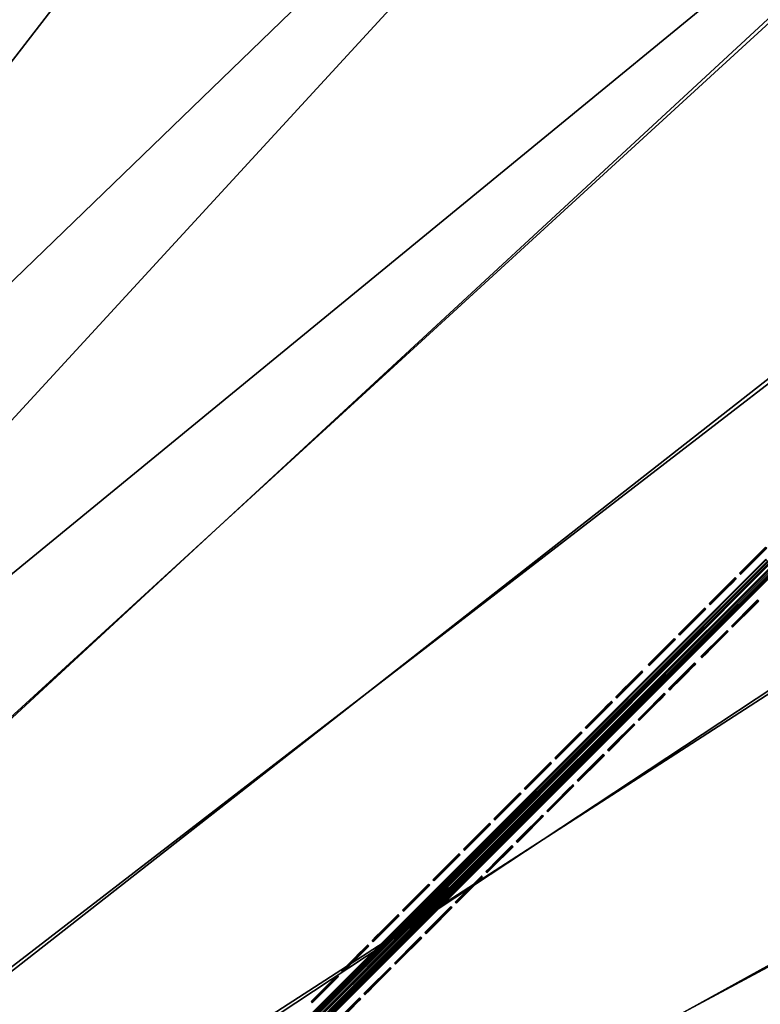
# Model space of a CAD drawing. Header units: inches. Extents: x 0 to 63.6, y -63.6 to 0.
# Tile 129 of 164: x 34.4 to 39.1, y -27.2 to -21. Entities that reach past the tile are written whole.
import ezdxf

# ---------------------------------------------------------------- set-up
doc = ezdxf.new("R2010")
doc.units = ezdxf.units.IN
doc.header["$LTSCALE"] = 0.03937
doc.header["$MEASUREMENT"] = 0
for name, color, linetype in [('A-FURN-3-ST', 151, 'Continuous'), ('A-FURN-3-ST-SEAM', 250, 'Continuous'), ('A-FURN-3-STITCH', 15, 'Continuous')]:
    doc.layers.add(name, color=color, linetype=linetype)

msp = doc.modelspace()

# ---------------------------------------------------------------- meshes
at = {"layer": 'A-FURN-3-ST'}
mesh = msp.add_polyface(dxfattribs=at)
corners = [(31.98, -9.8961, 18), (32.1254, -9.6514, 17.9626), (30.0514, -8.7943, 18), (30.1879, -8.5447, 17.9626), (28.0848, -7.7618, 18), (28.2124, -7.5074, 17.9626), (26.0828, -6.7997, 18), (26.2013, -6.541, 17.9626), (32.5225, -8.9827, 17.1854), (31.8918, -8.5688, 16.9008), (30.5609, -7.8622, 17.1854), (30.5083, -7.9587, 17.4505), (32.4664, -9.0773, 17.4505), (30.4244, -8.1122, 17.6781), (32.3771, -9.2276, 17.6781), (30.3152, -8.312, 17.8528), (32.2608, -9.4234, 17.8528), (29.9602, -7.4945, 16.9008), (28.5609, -6.8121, 17.1854), (28.5117, -6.9104, 17.4505), (28.4334, -7.0668, 17.6781), (28.3313, -7.2704, 17.8528), (27.9926, -6.4881, 16.9008), (26.5247, -5.8336, 17.1854), (26.4791, -5.9337, 17.4505), (26.4064, -6.0927, 17.6781), (26.3117, -6.2998, 17.8528), (25.9911, -5.5505, 16.9008), (33.7895, -9.702, 5.5004), (31.8962, -8.5612, 5.5004), (29.9644, -7.4868, 5.5004), (27.9964, -6.4802, 5.5004), (25.9947, -5.5425, 5.5004), (32.5267, -8.9753, 5.3089), (30.5649, -7.8547, 5.3089), (28.5645, -6.8044, 5.3089), (26.5281, -5.8259, 5.3089), (24.4582, -4.9202, 5.3089), (32.4714, -9.0685, 5.1466), (30.5129, -7.9498, 5.1466), (28.516, -6.9013, 5.1466), (26.483, -5.9244, 5.1466), (24.2809, -5.3469, 5), (26.4155, -6.0719, 5.0381), (26.3357, -6.2459, 5), (28.4432, -7.0463, 5.0381), (28.3573, -7.2174, 5), (30.435, -8.0921, 5.0381), (30.3431, -8.26, 5), (32.3885, -9.208, 5.0381), (32.2906, -9.3725, 5), (20.4667, -33.8661, 5), (36.0611, -11.8014, 5), (21.8081, -34.8342, 5), (37.8792, -13.1147, 5), (34.1974, -10.5535, 5), (19.0823, -32.9604, 5), (17.6579, -32.119, 5), (22.1697, -34.3554, 18), (37.5144, -13.6021, 18), (35.7139, -12.3014, 18), (20.8057, -33.3711, 18), (33.8683, -11.0656, 18), (19.3981, -32.4502, 18), (17.9498, -31.5948, 18)]
mesh.append_faces([[corners[k] for k in face] for face in [(0, 1, 2), (2, 1, 3), (2, 3, 4), (4, 3, 5), (4, 5, 6), (6, 5, 7), (8, 9, 10), (8, 10, 11, 12), (12, 11, 13, 14), (14, 13, 15, 16), (16, 15, 3, 1), (9, 17, 10), (10, 17, 18), (10, 18, 19, 11), (11, 19, 20, 13), (13, 20, 21, 15), (15, 21, 5, 3), (17, 22, 18), (18, 22, 23), (18, 23, 24, 19), (19, 24, 25, 20), (20, 25, 26, 21), (21, 26, 7, 5), (22, 27, 23), (9, 28, 29), (9, 29, 17), (17, 29, 30), (17, 30, 22), (22, 30, 31), (22, 31, 27), (27, 31, 32), (29, 33, 34), (29, 34, 30), (30, 34, 35), (30, 35, 31), (31, 35, 36), (31, 36, 32), (32, 36, 37), (33, 38, 39, 34), (34, 39, 40, 35), (35, 40, 41, 36), (42, 43, 44), (44, 43, 45), (44, 45, 46), (46, 45, 47), (46, 47, 48), (48, 47, 49), (48, 49, 50), (38, 49, 47, 39), (39, 47, 45, 40), (40, 45, 43, 41), (51, 52, 53), (53, 52, 54), (52, 51, 55), (55, 56, 50), (50, 57, 48), (58, 59, 60), (58, 60, 61), (61, 60, 62), (63, 62, 0), (64, 0, 2)]])
mesh = msp.add_polyface(dxfattribs=at)
corners = [(44.2215, -19.4181, 18), (44.4228, -19.2169, 17.9626), (42.6233, -17.8756, 18), (42.8172, -17.6674, 17.9626), (40.9713, -16.3909, 18), (41.1577, -16.1759, 17.9626), (39.2676, -14.9658, 18), (39.4463, -14.7443, 17.9626), (37.5144, -13.6021, 18), (44.6103, -19.0293, 17.8528), (42.998, -17.4733, 17.8528), (44.2112, -17.8656, 16.9008), (42.595, -16.358, 16.9008), (43.3473, -17.0981, 17.1854), (41.6671, -15.5881, 17.1854), (41.5951, -15.6713, 17.4505), (43.2723, -17.1787, 17.4505), (41.4806, -15.8034, 17.6781), (43.1532, -17.3066, 17.6781), (41.3314, -15.9755, 17.8528), (40.9275, -14.9075, 16.9008), (39.9344, -14.1387, 17.1854), (39.8654, -14.2244, 17.4505), (39.7557, -14.3605, 17.6781), (39.6127, -14.5378, 17.8528), (39.2107, -13.5157, 16.9008), (44.2173, -17.8593, 5.5004), (42.6009, -16.3515, 5.5004), (40.9332, -14.9007, 5.5004), (39.2161, -13.5088, 5.5004), (43.353, -17.0919, 5.3089), (41.6726, -15.5817, 5.3089), (39.9397, -14.1321, 5.3089), (43.2792, -17.1712, 5.1466), (41.6017, -15.6636, 5.1466), (39.8716, -14.2164, 5.1466), (37.8792, -13.1147, 5), (39.7698, -14.3428, 5.0381), (39.6496, -14.4918, 5), (41.4954, -15.7862, 5.0381), (41.37, -15.9308, 5), (43.1686, -17.29, 5.0381), (43.0381, -17.4301, 5), (44.7874, -18.8522, 5.0381), (23.1039, -35.8627, 5), (44.652, -18.9876, 5), (46.2095, -20.6015, 5), (21.8081, -34.8342, 5), (47.7088, -22.2696, 5), (49.1478, -23.99, 5), (50.5249, -25.7604, 5), (51.8382, -27.5785, 5), (23.4872, -35.4011, 18), (51.3382, -27.9257, 18), (50.0376, -26.1252, 18), (48.6738, -24.372, 18), (47.2487, -22.6683, 18), (45.764, -21.0163, 18), (22.1697, -34.3554, 18)]
mesh.append_faces([[corners[k] for k in face] for face in [(0, 1, 2), (2, 1, 3), (2, 3, 4), (4, 3, 5), (4, 5, 6), (6, 5, 7), (6, 7, 8), (9, 10, 3, 1), (11, 12, 13), (13, 12, 14), (13, 14, 15, 16), (16, 15, 17, 18), (18, 17, 19, 10), (10, 19, 5, 3), (12, 20, 14), (14, 20, 21), (14, 21, 22, 15), (15, 22, 23, 17), (17, 23, 24, 19), (19, 24, 7, 5), (20, 25, 21), (11, 26, 12), (12, 26, 27), (12, 27, 20), (20, 27, 28), (20, 28, 25), (25, 28, 29), (26, 30, 27), (27, 30, 31), (27, 31, 28), (28, 31, 32), (28, 32, 29), (30, 33, 34, 31), (31, 34, 35, 32), (36, 37, 38), (38, 37, 39), (38, 39, 40), (40, 39, 41), (40, 41, 42), (42, 41, 43), (33, 41, 39, 34), (34, 39, 37, 35), (44, 42, 45), (44, 45, 46), (47, 36, 38), (38, 40, 47), (47, 40, 42), (46, 48, 44), (44, 48, 49), (44, 49, 50), (50, 51, 44), (52, 53, 54), (54, 55, 52), (52, 55, 56), (52, 56, 57), (57, 0, 52), (52, 0, 2), (52, 2, 4), (4, 6, 52), (58, 6, 8)]])
mesh = msp.add_polyface(dxfattribs=at)
corners = [(21.8081, -34.8342, 5), (43.0381, -17.4301, 5), (23.1039, -35.8627, 5), (25.7704, -37.8692, 17.9625), (27.1336, -38.8842, 18), (25.9718, -37.6679, 18), (24.5636, -36.7163, 17.9625), (24.7554, -36.506, 18), (23.3052, -35.62, 17.9625), (23.4872, -35.4011, 18), (21.9979, -34.5823, 17.9625), (22.1697, -34.3554, 18), (20.6445, -33.6057, 17.9625), (20.8057, -33.3711, 18), (20.4942, -33.8243, 17.8526), (21.8377, -34.7939, 17.8526), (23.1355, -35.8239, 17.8526), (24.3847, -36.9123, 17.8526), (25.5828, -38.0568, 17.8526), (26.7273, -39.2549, 17.8526), (26.9233, -39.0761, 17.9625), (20.3651, -34.0121, 17.6778), (21.7002, -34.9755, 17.6778), (22.9898, -35.9991, 17.6778), (24.2312, -37.0806, 17.6778), (25.4218, -38.2179, 17.6778), (21.5284, -35.2025, 17.1847), (20.7101, -34.6472, 16.9), (22.0543, -35.6561, 16.9), (22.8078, -36.218, 17.1847), (23.3495, -36.7273, 16.9), (24.0393, -37.2909, 17.1847), (24.5927, -37.8584, 16.9), (25.2204, -38.4192, 17.1847), (25.7812, -39.0469, 16.9), (25.2981, -38.3415, 17.45), (24.1134, -37.2098, 17.45), (22.878, -36.1335, 17.45), (21.5947, -35.1149, 17.45), (24.5927, -37.8584, 5.5), (23.3495, -36.7273, 5.5), (22.0543, -35.6561, 5.5), (20.7101, -34.6472, 5.5), (25.5475, -38.0921, 5), (26.5488, -39.4173, 5.0381), (25.4122, -38.2274, 5.0381), (24.3512, -36.9494, 5), (24.2223, -37.0908, 5.0381), (22.9815, -36.0098, 5.0381), (21.6926, -34.9867, 5.0381), (20.4667, -33.8661, 5), (21.5293, -35.2025, 5.3087), (22.8085, -36.2178, 5.3087), (24.0399, -37.2907, 5.3087), (25.2209, -38.4188, 5.3087), (25.7812, -39.0469, 5.5), (25.2975, -38.3421, 5.1464), (24.1129, -37.2106, 5.1464), (22.8778, -36.1345, 5.1464), (21.5947, -35.1161, 5.1464), (39.2676, -14.9658, 18)]
mesh.append_faces([[corners[k] for k in face] for face in [(0, 1, 2), (3, 4, 5), (3, 5, 6), (6, 5, 7), (6, 7, 8), (8, 7, 9), (8, 9, 10), (10, 9, 11), (10, 11, 12), (12, 11, 13), (12, 14, 15, 10), (10, 15, 16, 8), (8, 16, 17, 6), (6, 17, 18, 3), (3, 18, 19, 20), (14, 21, 22, 15), (15, 22, 23, 16), (16, 23, 24, 17), (17, 24, 25, 18), (26, 27, 28), (26, 28, 29), (29, 28, 30), (29, 30, 31), (31, 30, 32), (31, 32, 33), (33, 32, 34), (35, 25, 24, 36), (36, 24, 23, 37), (37, 23, 22, 38), (33, 35, 36, 31), (31, 36, 37, 29), (29, 37, 38, 26), (39, 34, 32), (39, 32, 40), (40, 32, 30), (40, 30, 41), (41, 30, 28), (41, 28, 42), (42, 28, 27), (43, 44, 45), (43, 45, 46), (46, 45, 47), (46, 47, 2), (2, 47, 48), (2, 48, 0), (0, 48, 49), (0, 49, 50), (42, 51, 41), (41, 51, 52), (41, 52, 40), (40, 52, 53), (40, 53, 39), (39, 53, 54), (39, 54, 55), (56, 54, 53, 57), (57, 53, 52, 58), (58, 52, 51, 59), (45, 56, 57, 47), (47, 57, 58, 48), (48, 58, 59, 49), (9, 60, 11)]])
at = {"layer": 'A-FURN-3-ST-SEAM'}
mesh = msp.add_polyface(dxfattribs=at)
corners = [(39.2001, -24.5102, 18), (35.1344, -28.5759, 18), (39.1977, -24.5078, 17.9826), (35.1318, -28.5732, 17.9809), (39.191, -24.5011, 17.9675), (35.1241, -28.5655, 17.9646), (39.1813, -24.4914, 17.9563), (35.1126, -28.554, 17.9538), (39.1695, -24.4796, 17.9505), (35.0991, -28.5405, 17.95), (39.157, -24.4671, 17.9515), (35.0855, -28.527, 17.9538), (39.1455, -24.4556, 17.9588), (35.0741, -28.5155, 17.9647), (39.1307, -24.4408, 17.9868), (35.0664, -28.5078, 17.9809), (35.0637, -28.5052, 18), (39.1296, -24.4397, 18.0045), (35.0664, -28.5079, 18.0192), (39.133, -24.4431, 18.0217), (35.0741, -28.5155, 18.0354), (39.1404, -24.4505, 18.0362), (35.0856, -28.527, 18.0462), (39.1509, -24.461, 18.0459), (35.0991, -28.5405, 18.05), (39.1757, -24.4858, 18.0472), (35.1126, -28.5541, 18.0462), (39.1868, -24.4969, 18.039), (35.1241, -28.5655, 18.0354), (39.1951, -24.5052, 18.0255), (35.1318, -28.5732, 18.0191), (41.7231, -21.9772, 18.0255), (41.7281, -21.9822, 18)]
mesh.append_faces([[corners[k] for k in face] for face in [(0, 1, 2), (2, 1, 3), (2, 3, 4), (4, 3, 5), (4, 5, 6), (6, 5, 7), (6, 7, 8), (8, 7, 9), (8, 9, 10), (10, 9, 11), (10, 11, 12), (12, 11, 13), (12, 13, 14), (14, 13, 15), (14, 15, 16), (14, 16, 17), (17, 16, 18), (17, 18, 19), (19, 18, 20), (19, 20, 21), (21, 20, 22), (21, 22, 23), (23, 22, 24), (23, 24, 25), (25, 24, 26), (25, 26, 27), (27, 26, 28), (27, 28, 29), (29, 28, 30), (29, 30, 0), (0, 30, 1), (0, 31, 29), (2, 32, 0)]])
at = {"layer": 'A-FURN-3-STITCH'}
mesh = msp.add_polymesh((7, 4), dxfattribs=at)
for k, corner in enumerate([(39.1364, -24.37, 18.0001), (39.1345, -24.3682, 18), (39.1309, -24.3645, 18), (39.129, -24.3626, 18.0001), (39.1093, -24.3971, 18.0077), (39.1074, -24.3953, 18.0122), (39.1037, -24.3916, 18.0122), (39.1019, -24.3898, 18.0077), (39.0818, -24.4246, 18.0123), (39.08, -24.4227, 18.0168), (39.0763, -24.4191, 18.0168), (39.0744, -24.4172, 18.0123), (39.0542, -24.4522, 18.0138), (39.0523, -24.4504, 18.0183), (39.0487, -24.4467, 18.0183), (39.0468, -24.4448, 18.0138), (39.0265, -24.4798, 18.0123), (39.0247, -24.478, 18.0168), (39.021, -24.4743, 18.0168), (39.0192, -24.4725, 18.0123), (38.9991, -24.5073, 18.0077), (38.9973, -24.5055, 18.0122), (38.9936, -24.5018, 18.0122), (38.9917, -24.4999, 18.0077), (38.972, -24.5344, 18.0001), (38.9701, -24.5326, 18.0001), (38.9664, -24.5289, 18.0001), (38.9646, -24.527, 18.0001)]):
    mesh.set_mesh_vertex(divmod(k, 4), corner)
mesh = msp.add_polymesh((7, 4), dxfattribs=at)
for k, corner in enumerate([(38.9444, -24.562, 18.0001), (38.9425, -24.5602, 18), (38.9389, -24.5565, 18), (38.937, -24.5546, 18.0001), (38.9173, -24.5891, 18.0077), (38.9154, -24.5873, 18.0122), (38.9117, -24.5836, 18.0122), (38.9099, -24.5818, 18.0077), (38.8898, -24.6166, 18.0123), (38.888, -24.6147, 18.0168), (38.8843, -24.6111, 18.0168), (38.8824, -24.6092, 18.0123), (38.8622, -24.6442, 18.0138), (38.8603, -24.6424, 18.0183), (38.8567, -24.6387, 18.0183), (38.8548, -24.6368, 18.0138), (38.8345, -24.6718, 18.0123), (38.8327, -24.67, 18.0168), (38.829, -24.6663, 18.0168), (38.8272, -24.6645, 18.0123), (38.8071, -24.6993, 18.0077), (38.8052, -24.6975, 18.0122), (38.8016, -24.6938, 18.0122), (38.7997, -24.6919, 18.0077), (38.78, -24.7264, 18.0001), (38.7781, -24.7246, 18.0001), (38.7744, -24.7209, 18.0001), (38.7726, -24.719, 18.0001)]):
    mesh.set_mesh_vertex(divmod(k, 4), corner)
mesh = msp.add_polymesh((7, 4), dxfattribs=at)
for k, corner in enumerate([(39.0856, -24.7032, 18.0001), (39.0837, -24.7014, 18), (39.0801, -24.6977, 18), (39.0782, -24.6958, 18.0001), (39.0585, -24.7303, 18.0077), (39.0566, -24.7285, 18.0122), (39.0529, -24.7248, 18.0122), (39.0511, -24.723, 18.0077), (39.031, -24.7578, 18.0123), (39.0292, -24.7559, 18.0168), (39.0255, -24.7523, 18.0168), (39.0236, -24.7504, 18.0123), (39.0034, -24.7854, 18.0138), (39.0015, -24.7836, 18.0183), (38.9978, -24.7799, 18.0183), (38.996, -24.778, 18.0138), (38.9757, -24.813, 18.0123), (38.9739, -24.8112, 18.0168), (38.9702, -24.8075, 18.0168), (38.9684, -24.8057, 18.0123), (38.9483, -24.8405, 18.0077), (38.9464, -24.8386, 18.0122), (38.9428, -24.835, 18.0122), (38.9409, -24.8331, 18.0077), (38.9212, -24.8676, 18.0001), (38.9193, -24.8658, 18.0001), (38.9156, -24.8621, 18.0001), (38.9138, -24.8602, 18.0001)]):
    mesh.set_mesh_vertex(divmod(k, 4), corner)
mesh = msp.add_polymesh((7, 4), dxfattribs=at)
for k, corner in enumerate([(38.7524, -24.754, 18.0001), (38.7505, -24.7522, 18), (38.7469, -24.7485, 18), (38.745, -24.7466, 18.0001), (38.7253, -24.7811, 18.0077), (38.7234, -24.7793, 18.0122), (38.7197, -24.7756, 18.0122), (38.7179, -24.7738, 18.0077), (38.6978, -24.8086, 18.0123), (38.696, -24.8067, 18.0168), (38.6923, -24.8031, 18.0168), (38.6904, -24.8012, 18.0123), (38.6702, -24.8362, 18.0138), (38.6683, -24.8344, 18.0183), (38.6647, -24.8307, 18.0183), (38.6628, -24.8288, 18.0138), (38.6425, -24.8638, 18.0123), (38.6407, -24.862, 18.0168), (38.637, -24.8583, 18.0168), (38.6352, -24.8565, 18.0123), (38.6151, -24.8913, 18.0077), (38.6132, -24.8895, 18.0122), (38.6096, -24.8858, 18.0122), (38.6077, -24.8839, 18.0077), (38.588, -24.9184, 18.0001), (38.5861, -24.9166, 18.0001), (38.5824, -24.9129, 18.0001), (38.5806, -24.9111, 18.0001)]):
    mesh.set_mesh_vertex(divmod(k, 4), corner)
mesh = msp.add_polymesh((7, 4), dxfattribs=at)
for k, corner in enumerate([(38.8936, -24.8952, 18.0001), (38.8917, -24.8934, 18), (38.888, -24.8897, 18), (38.8862, -24.8878, 18.0001), (38.8665, -24.9223, 18.0077), (38.8646, -24.9205, 18.0122), (38.8609, -24.9168, 18.0122), (38.8591, -24.915, 18.0077), (38.839, -24.9498, 18.0123), (38.8372, -24.9479, 18.0168), (38.8335, -24.9443, 18.0168), (38.8316, -24.9424, 18.0123), (38.8114, -24.9774, 18.0138), (38.8095, -24.9756, 18.0183), (38.8058, -24.9719, 18.0183), (38.804, -24.97, 18.0138), (38.7837, -25.005, 18.0123), (38.7819, -25.0032, 18.0168), (38.7782, -24.9995, 18.0168), (38.7764, -24.9977, 18.0123), (38.7563, -25.0325, 18.0077), (38.7544, -25.0306, 18.0122), (38.7508, -25.027, 18.0122), (38.7489, -25.0251, 18.0077), (38.7292, -25.0596, 18.0001), (38.7273, -25.0578, 18.0001), (38.7236, -25.0541, 18.0001), (38.7218, -25.0522, 18.0001)]):
    mesh.set_mesh_vertex(divmod(k, 4), corner)
mesh = msp.add_polymesh((7, 4), dxfattribs=at)
for k, corner in enumerate([(38.5604, -24.946, 18.0001), (38.5585, -24.9442, 18), (38.5549, -24.9405, 18), (38.553, -24.9386, 18.0001), (38.5333, -24.9731, 18.0077), (38.5314, -24.9713, 18.0122), (38.5277, -24.9676, 18.0122), (38.5259, -24.9658, 18.0077), (38.5058, -25.0006, 18.0123), (38.504, -24.9987, 18.0168), (38.5003, -24.9951, 18.0168), (38.4984, -24.9932, 18.0123), (38.4782, -25.0282, 18.0138), (38.4763, -25.0264, 18.0183), (38.4727, -25.0227, 18.0183), (38.4708, -25.0208, 18.0138), (38.4505, -25.0558, 18.0123), (38.4487, -25.054, 18.0168), (38.445, -25.0503, 18.0168), (38.4432, -25.0485, 18.0123), (38.4231, -25.0833, 18.0077), (38.4212, -25.0815, 18.0122), (38.4176, -25.0778, 18.0122), (38.4157, -25.0759, 18.0077), (38.396, -25.1104, 18.0001), (38.3941, -25.1086, 18.0001), (38.3904, -25.1049, 18.0001), (38.3886, -25.1031, 18.0001)]):
    mesh.set_mesh_vertex(divmod(k, 4), corner)
mesh = msp.add_polymesh((7, 4), dxfattribs=at)
for k, corner in enumerate([(38.6889, -25.0999, 18.0001), (38.6871, -25.098, 18), (38.6834, -25.0943, 18), (38.6816, -25.0925, 18.0001), (38.6618, -25.127, 18.0077), (38.66, -25.1251, 18.0122), (38.6563, -25.1215, 18.0122), (38.6544, -25.1196, 18.0077), (38.6343, -25.1544, 18.0123), (38.6325, -25.1526, 18.0168), (38.6288, -25.1489, 18.0168), (38.627, -25.1471, 18.0123), (38.6067, -25.1821, 18.0138), (38.6049, -25.1802, 18.0183), (38.6012, -25.1765, 18.0183), (38.5993, -25.1747, 18.0138), (38.5791, -25.2097, 18.0123), (38.5772, -25.2078, 18.0168), (38.5736, -25.2042, 18.0168), (38.5717, -25.2023, 18.0123), (38.5516, -25.2371, 18.0077), (38.5498, -25.2353, 18.0122), (38.5461, -25.2316, 18.0122), (38.5443, -25.2298, 18.0077), (38.5245, -25.2643, 18.0001), (38.5227, -25.2624, 18.0001), (38.519, -25.2587, 18.0001), (38.5171, -25.2569, 18.0001)]):
    mesh.set_mesh_vertex(divmod(k, 4), corner)
mesh = msp.add_polymesh((7, 4), dxfattribs=at)
for k, corner in enumerate([(38.3557, -25.1507, 18.0001), (38.3539, -25.1488, 18), (38.3502, -25.1451, 18), (38.3484, -25.1433, 18.0001), (38.3286, -25.1778, 18.0077), (38.3268, -25.1759, 18.0122), (38.3231, -25.1723, 18.0122), (38.3212, -25.1704, 18.0077), (38.3011, -25.2052, 18.0123), (38.2993, -25.2034, 18.0168), (38.2956, -25.1997, 18.0168), (38.2938, -25.1979, 18.0123), (38.2735, -25.2329, 18.0138), (38.2717, -25.231, 18.0183), (38.268, -25.2273, 18.0183), (38.2662, -25.2255, 18.0138), (38.2459, -25.2605, 18.0123), (38.244, -25.2587, 18.0168), (38.2404, -25.255, 18.0168), (38.2385, -25.2531, 18.0123), (38.2184, -25.288, 18.0077), (38.2166, -25.2861, 18.0122), (38.2129, -25.2824, 18.0122), (38.2111, -25.2806, 18.0077), (38.1913, -25.3151, 18.0001), (38.1895, -25.3132, 18.0001), (38.1858, -25.3095, 18.0001), (38.1839, -25.3077, 18.0001)]):
    mesh.set_mesh_vertex(divmod(k, 4), corner)
mesh = msp.add_polymesh((7, 4), dxfattribs=at)
for k, corner in enumerate([(38.4969, -25.2919, 18.0001), (38.4951, -25.29, 18), (38.4914, -25.2863, 18), (38.4896, -25.2845, 18.0001), (38.4698, -25.319, 18.0077), (38.468, -25.3171, 18.0122), (38.4643, -25.3135, 18.0122), (38.4624, -25.3116, 18.0077), (38.4423, -25.3464, 18.0123), (38.4405, -25.3446, 18.0168), (38.4368, -25.3409, 18.0168), (38.435, -25.3391, 18.0123), (38.4147, -25.3741, 18.0138), (38.4129, -25.3722, 18.0183), (38.4092, -25.3685, 18.0183), (38.4073, -25.3667, 18.0138), (38.3871, -25.4017, 18.0123), (38.3852, -25.3999, 18.0168), (38.3816, -25.3962, 18.0168), (38.3797, -25.3943, 18.0123), (38.3596, -25.4291, 18.0077), (38.3578, -25.4273, 18.0122), (38.3541, -25.4236, 18.0122), (38.3523, -25.4218, 18.0077), (38.3325, -25.4563, 18.0001), (38.3307, -25.4544, 18.0001), (38.327, -25.4507, 18.0001), (38.3251, -25.4489, 18.0001)]):
    mesh.set_mesh_vertex(divmod(k, 4), corner)
mesh = msp.add_polymesh((7, 4), dxfattribs=at)
for k, corner in enumerate([(38.1637, -25.3427, 18.0001), (38.1619, -25.3408, 18), (38.1582, -25.3371, 18), (38.1564, -25.3353, 18.0001), (38.1366, -25.3698, 18.0077), (38.1348, -25.3679, 18.0122), (38.1311, -25.3643, 18.0122), (38.1292, -25.3624, 18.0077), (38.1091, -25.3972, 18.0123), (38.1073, -25.3954, 18.0168), (38.1036, -25.3917, 18.0168), (38.1018, -25.3899, 18.0123), (38.0815, -25.4249, 18.0138), (38.0797, -25.423, 18.0183), (38.076, -25.4193, 18.0183), (38.0742, -25.4175, 18.0138), (38.0539, -25.4525, 18.0123), (38.052, -25.4507, 18.0168), (38.0484, -25.447, 18.0168), (38.0465, -25.4451, 18.0123), (38.0264, -25.48, 18.0077), (38.0246, -25.4781, 18.0122), (38.0209, -25.4744, 18.0122), (38.0191, -25.4726, 18.0077), (37.9993, -25.5071, 18.0001), (37.9975, -25.5052, 18.0001), (37.9938, -25.5016, 18.0001), (37.9919, -25.4997, 18.0001)]):
    mesh.set_mesh_vertex(divmod(k, 4), corner)
mesh = msp.add_polymesh((7, 4), dxfattribs=at)
for k, corner in enumerate([(38.3049, -25.4839, 18.0001), (38.3031, -25.482, 18), (38.2994, -25.4783, 18), (38.2975, -25.4765, 18.0001), (38.2778, -25.511, 18.0077), (38.276, -25.5091, 18.0122), (38.2723, -25.5055, 18.0122), (38.2704, -25.5036, 18.0077), (38.2503, -25.5384, 18.0123), (38.2485, -25.5366, 18.0168), (38.2448, -25.5329, 18.0168), (38.243, -25.5311, 18.0123), (38.2227, -25.5661, 18.0138), (38.2209, -25.5642, 18.0183), (38.2172, -25.5605, 18.0183), (38.2153, -25.5587, 18.0138), (38.1951, -25.5937, 18.0123), (38.1932, -25.5919, 18.0168), (38.1896, -25.5882, 18.0168), (38.1877, -25.5863, 18.0123), (38.1676, -25.6211, 18.0077), (38.1658, -25.6193, 18.0122), (38.1621, -25.6156, 18.0122), (38.1603, -25.6138, 18.0077), (38.1405, -25.6483, 18.0001), (38.1387, -25.6464, 18.0001), (38.135, -25.6427, 18.0001), (38.1331, -25.6409, 18.0001)]):
    mesh.set_mesh_vertex(divmod(k, 4), corner)
mesh = msp.add_polymesh((7, 4), dxfattribs=at)
for k, corner in enumerate([(37.9717, -25.5347, 18.0001), (37.9699, -25.5328, 18), (37.9662, -25.5291, 18), (37.9644, -25.5273, 18.0001), (37.9446, -25.5618, 18.0077), (37.9428, -25.5599, 18.0122), (37.9391, -25.5563, 18.0122), (37.9372, -25.5544, 18.0077), (37.9171, -25.5892, 18.0123), (37.9153, -25.5874, 18.0168), (37.9116, -25.5837, 18.0168), (37.9098, -25.5819, 18.0123), (37.8895, -25.6169, 18.0138), (37.8877, -25.615, 18.0183), (37.884, -25.6113, 18.0183), (37.8822, -25.6095, 18.0138), (37.8619, -25.6445, 18.0123), (37.86, -25.6427, 18.0168), (37.8564, -25.639, 18.0168), (37.8545, -25.6371, 18.0123), (37.8344, -25.672, 18.0077), (37.8326, -25.6701, 18.0122), (37.8289, -25.6664, 18.0122), (37.8271, -25.6646, 18.0077), (37.8073, -25.6991, 18.0001), (37.8055, -25.6972, 18.0001), (37.8018, -25.6936, 18.0001), (37.7999, -25.6917, 18.0001)]):
    mesh.set_mesh_vertex(divmod(k, 4), corner)
mesh = msp.add_polymesh((7, 4), dxfattribs=at)
for k, corner in enumerate([(38.1129, -25.6759, 18.0001), (38.1111, -25.674, 18), (38.1074, -25.6703, 18), (38.1055, -25.6685, 18.0001), (38.0858, -25.703, 18.0077), (38.084, -25.7011, 18.0122), (38.0803, -25.6975, 18.0122), (38.0784, -25.6956, 18.0077), (38.0583, -25.7304, 18.0123), (38.0565, -25.7286, 18.0168), (38.0528, -25.7249, 18.0168), (38.051, -25.7231, 18.0123), (38.0307, -25.7581, 18.0138), (38.0289, -25.7562, 18.0183), (38.0252, -25.7525, 18.0183), (38.0233, -25.7507, 18.0138), (38.0031, -25.7857, 18.0123), (38.0012, -25.7839, 18.0168), (37.9976, -25.7802, 18.0168), (37.9957, -25.7783, 18.0123), (37.9756, -25.8131, 18.0077), (37.9738, -25.8113, 18.0122), (37.9701, -25.8076, 18.0122), (37.9683, -25.8058, 18.0077), (37.9485, -25.8403, 18.0001), (37.9467, -25.8384, 18.0001), (37.943, -25.8347, 18.0001), (37.9411, -25.8329, 18.0001)]):
    mesh.set_mesh_vertex(divmod(k, 4), corner)
mesh = msp.add_polymesh((7, 4), dxfattribs=at)
for k, corner in enumerate([(37.7797, -25.7267, 18.0001), (37.7779, -25.7248, 18), (37.7742, -25.7211, 18), (37.7724, -25.7193, 18.0001), (37.7526, -25.7538, 18.0077), (37.7508, -25.7519, 18.0122), (37.7471, -25.7483, 18.0122), (37.7452, -25.7464, 18.0077), (37.7251, -25.7812, 18.0123), (37.7233, -25.7794, 18.0168), (37.7196, -25.7757, 18.0168), (37.7178, -25.7739, 18.0123), (37.6975, -25.8089, 18.0138), (37.6957, -25.807, 18.0183), (37.692, -25.8033, 18.0183), (37.6902, -25.8015, 18.0138), (37.6699, -25.8365, 18.0123), (37.668, -25.8347, 18.0168), (37.6644, -25.831, 18.0168), (37.6625, -25.8291, 18.0123), (37.6424, -25.864, 18.0077), (37.6406, -25.8621, 18.0122), (37.6369, -25.8584, 18.0122), (37.6351, -25.8566, 18.0077), (37.6153, -25.8911, 18.0001), (37.6135, -25.8892, 18.0001), (37.6098, -25.8856, 18.0001), (37.6079, -25.8837, 18.0001)]):
    mesh.set_mesh_vertex(divmod(k, 4), corner)
mesh = msp.add_polymesh((7, 4), dxfattribs=at)
for k, corner in enumerate([(37.9209, -25.8679, 18.0001), (37.9191, -25.866, 18), (37.9154, -25.8623, 18), (37.9135, -25.8605, 18.0001), (37.8938, -25.895, 18.0077), (37.892, -25.8931, 18.0122), (37.8883, -25.8895, 18.0122), (37.8864, -25.8876, 18.0077), (37.8663, -25.9224, 18.0123), (37.8645, -25.9206, 18.0168), (37.8608, -25.9169, 18.0168), (37.859, -25.9151, 18.0123), (37.8387, -25.9501, 18.0138), (37.8369, -25.9482, 18.0183), (37.8332, -25.9445, 18.0183), (37.8313, -25.9427, 18.0138), (37.8111, -25.9777, 18.0123), (37.8092, -25.9759, 18.0168), (37.8056, -25.9722, 18.0168), (37.8037, -25.9703, 18.0123), (37.7836, -26.0052, 18.0077), (37.7818, -26.0033, 18.0122), (37.7781, -25.9996, 18.0122), (37.7763, -25.9978, 18.0077), (37.7565, -26.0323, 18.0001), (37.7547, -26.0304, 18.0001), (37.751, -26.0267, 18.0001), (37.7491, -26.0249, 18.0001)]):
    mesh.set_mesh_vertex(divmod(k, 4), corner)
mesh = msp.add_polymesh((7, 4), dxfattribs=at)
for k, corner in enumerate([(37.5877, -25.9187, 18.0001), (37.5859, -25.9168, 18), (37.5822, -25.9131, 18), (37.5804, -25.9113, 18.0001), (37.5606, -25.9458, 18.0077), (37.5588, -25.9439, 18.0122), (37.5551, -25.9403, 18.0122), (37.5532, -25.9384, 18.0077), (37.5331, -25.9732, 18.0123), (37.5313, -25.9714, 18.0168), (37.5276, -25.9677, 18.0168), (37.5258, -25.9659, 18.0123), (37.5055, -26.0009, 18.0138), (37.5037, -25.999, 18.0183), (37.5, -25.9953, 18.0183), (37.4982, -25.9935, 18.0138), (37.4779, -26.0285, 18.0123), (37.476, -26.0267, 18.0168), (37.4724, -26.023, 18.0168), (37.4705, -26.0211, 18.0123), (37.4504, -26.056, 18.0077), (37.4486, -26.0541, 18.0122), (37.4449, -26.0504, 18.0122), (37.4431, -26.0486, 18.0077), (37.4233, -26.0831, 18.0001), (37.4215, -26.0812, 18.0001), (37.4178, -26.0776, 18.0001), (37.4159, -26.0757, 18.0001)]):
    mesh.set_mesh_vertex(divmod(k, 4), corner)
mesh = msp.add_polymesh((7, 4), dxfattribs=at)
for k, corner in enumerate([(37.7289, -26.0599, 18.0001), (37.7271, -26.058, 18), (37.7234, -26.0543, 18), (37.7215, -26.0525, 18.0001), (37.7018, -26.087, 18.0077), (37.7, -26.0851, 18.0122), (37.6963, -26.0815, 18.0122), (37.6944, -26.0796, 18.0077), (37.6743, -26.1144, 18.0123), (37.6725, -26.1126, 18.0168), (37.6688, -26.1089, 18.0168), (37.667, -26.1071, 18.0123), (37.6467, -26.1421, 18.0138), (37.6449, -26.1402, 18.0183), (37.6412, -26.1365, 18.0183), (37.6393, -26.1347, 18.0138), (37.6191, -26.1697, 18.0123), (37.6172, -26.1679, 18.0168), (37.6136, -26.1642, 18.0168), (37.6117, -26.1623, 18.0123), (37.5916, -26.1972, 18.0077), (37.5898, -26.1953, 18.0122), (37.5861, -26.1916, 18.0122), (37.5843, -26.1898, 18.0077), (37.5645, -26.2243, 18.0001), (37.5627, -26.2224, 18.0001), (37.559, -26.2187, 18.0001), (37.5571, -26.2169, 18.0001)]):
    mesh.set_mesh_vertex(divmod(k, 4), corner)
mesh = msp.add_polymesh((7, 4), dxfattribs=at)
for k, corner in enumerate([(37.3957, -26.1107, 18.0001), (37.3939, -26.1088, 18), (37.3902, -26.1051, 18), (37.3884, -26.1033, 18.0001), (37.3686, -26.1378, 18.0077), (37.3668, -26.1359, 18.0122), (37.3631, -26.1323, 18.0122), (37.3612, -26.1304, 18.0077), (37.3411, -26.1652, 18.0123), (37.3393, -26.1634, 18.0168), (37.3356, -26.1597, 18.0168), (37.3338, -26.1579, 18.0123), (37.3135, -26.1929, 18.0138), (37.3117, -26.191, 18.0183), (37.308, -26.1873, 18.0183), (37.3062, -26.1855, 18.0138), (37.2859, -26.2205, 18.0123), (37.284, -26.2187, 18.0168), (37.2804, -26.215, 18.0168), (37.2785, -26.2131, 18.0123), (37.2584, -26.248, 18.0077), (37.2566, -26.2461, 18.0122), (37.2529, -26.2424, 18.0122), (37.2511, -26.2406, 18.0077), (37.2313, -26.2751, 18.0001), (37.2295, -26.2732, 18.0001), (37.2258, -26.2696, 18.0001), (37.2239, -26.2677, 18.0001)]):
    mesh.set_mesh_vertex(divmod(k, 4), corner)
mesh = msp.add_polymesh((7, 4), dxfattribs=at)
for k, corner in enumerate([(37.5369, -26.2519, 18.0001), (37.5351, -26.25, 18), (37.5314, -26.2463, 18), (37.5295, -26.2445, 18.0001), (37.5098, -26.279, 18.0077), (37.508, -26.2771, 18.0122), (37.5043, -26.2735, 18.0122), (37.5024, -26.2716, 18.0077), (37.4823, -26.3064, 18.0123), (37.4805, -26.3046, 18.0168), (37.4768, -26.3009, 18.0168), (37.475, -26.2991, 18.0123), (37.4547, -26.3341, 18.0138), (37.4529, -26.3322, 18.0183), (37.4492, -26.3285, 18.0183), (37.4473, -26.3267, 18.0138), (37.4271, -26.3617, 18.0123), (37.4252, -26.3599, 18.0168), (37.4216, -26.3562, 18.0168), (37.4197, -26.3543, 18.0123), (37.3996, -26.3892, 18.0077), (37.3978, -26.3873, 18.0122), (37.3941, -26.3836, 18.0122), (37.3923, -26.3818, 18.0077), (37.3725, -26.4163, 18.0001), (37.3707, -26.4144, 18.0001), (37.367, -26.4107, 18.0001), (37.3651, -26.4089, 18.0001)]):
    mesh.set_mesh_vertex(divmod(k, 4), corner)
mesh = msp.add_polymesh((7, 4), dxfattribs=at)
for k, corner in enumerate([(37.2037, -26.3027, 18.0001), (37.2019, -26.3008, 18), (37.1982, -26.2971, 18), (37.1964, -26.2953, 18.0001), (37.1766, -26.3298, 18.0077), (37.1748, -26.3279, 18.0122), (37.1711, -26.3243, 18.0122), (37.1692, -26.3224, 18.0077), (37.1491, -26.3572, 18.0123), (37.1473, -26.3554, 18.0168), (37.1436, -26.3517, 18.0168), (37.1418, -26.3499, 18.0123), (37.1215, -26.3849, 18.0138), (37.1197, -26.383, 18.0183), (37.116, -26.3793, 18.0183), (37.1141, -26.3775, 18.0138), (37.0939, -26.4125, 18.0123), (37.092, -26.4107, 18.0168), (37.0884, -26.407, 18.0168), (37.0865, -26.4051, 18.0123), (37.0664, -26.44, 18.0077), (37.0646, -26.4381, 18.0122), (37.0609, -26.4344, 18.0122), (37.0591, -26.4326, 18.0077), (37.0393, -26.4671, 18.0001), (37.0375, -26.4652, 18.0001), (37.0338, -26.4616, 18.0001), (37.0319, -26.4597, 18.0001)]):
    mesh.set_mesh_vertex(divmod(k, 4), corner)
mesh = msp.add_polymesh((7, 4), dxfattribs=at)
for k, corner in enumerate([(37.3449, -26.4439, 18.0001), (37.3431, -26.442, 18), (37.3394, -26.4383, 18), (37.3375, -26.4365, 18.0001), (37.3178, -26.471, 18.0077), (37.316, -26.4691, 18.0122), (37.3123, -26.4655, 18.0122), (37.3104, -26.4636, 18.0077), (37.2903, -26.4984, 18.0123), (37.2885, -26.4966, 18.0168), (37.2848, -26.4929, 18.0168), (37.283, -26.4911, 18.0123), (37.2627, -26.5261, 18.0138), (37.2609, -26.5242, 18.0183), (37.2572, -26.5205, 18.0183), (37.2553, -26.5187, 18.0138), (37.2351, -26.5537, 18.0123), (37.2332, -26.5519, 18.0168), (37.2296, -26.5482, 18.0168), (37.2277, -26.5463, 18.0123), (37.2076, -26.5812, 18.0077), (37.2058, -26.5793, 18.0122), (37.2021, -26.5756, 18.0122), (37.2003, -26.5738, 18.0077), (37.1805, -26.6083, 18.0001), (37.1787, -26.6064, 18.0001), (37.175, -26.6027, 18.0001), (37.1731, -26.6009, 18.0001)]):
    mesh.set_mesh_vertex(divmod(k, 4), corner)
mesh = msp.add_polymesh((7, 4), dxfattribs=at)
for k, corner in enumerate([(37.0117, -26.4947, 18.0001), (37.0099, -26.4928, 18), (37.0062, -26.4891, 18), (37.0044, -26.4873, 18.0001), (36.9846, -26.5218, 18.0077), (36.9828, -26.5199, 18.0122), (36.9791, -26.5163, 18.0122), (36.9772, -26.5144, 18.0077), (36.9571, -26.5492, 18.0123), (36.9553, -26.5474, 18.0168), (36.9516, -26.5437, 18.0168), (36.9498, -26.5419, 18.0123), (36.9295, -26.5769, 18.0138), (36.9277, -26.575, 18.0183), (36.924, -26.5713, 18.0183), (36.9221, -26.5695, 18.0138), (36.9019, -26.6045, 18.0123), (36.9, -26.6027, 18.0168), (36.8964, -26.599, 18.0168), (36.8945, -26.5971, 18.0123), (36.8744, -26.632, 18.0077), (36.8726, -26.6301, 18.0122), (36.8689, -26.6264, 18.0122), (36.8671, -26.6246, 18.0077), (36.8473, -26.6591, 18.0001), (36.8455, -26.6572, 18.0001), (36.8418, -26.6536, 18.0001), (36.8399, -26.6517, 18.0001)]):
    mesh.set_mesh_vertex(divmod(k, 4), corner)
mesh = msp.add_polymesh((7, 4), dxfattribs=at)
for k, corner in enumerate([(37.1529, -26.6359, 18.0001), (37.1511, -26.634, 18), (37.1474, -26.6303, 18), (37.1455, -26.6285, 18.0001), (37.1258, -26.663, 18.0077), (37.124, -26.6611, 18.0122), (37.1203, -26.6575, 18.0122), (37.1184, -26.6556, 18.0077), (37.0983, -26.6904, 18.0123), (37.0965, -26.6886, 18.0168), (37.0928, -26.6849, 18.0168), (37.091, -26.6831, 18.0123), (37.0707, -26.7181, 18.0138), (37.0689, -26.7162, 18.0183), (37.0652, -26.7125, 18.0183), (37.0633, -26.7107, 18.0138), (37.0431, -26.7457, 18.0123), (37.0412, -26.7439, 18.0168), (37.0376, -26.7402, 18.0168), (37.0357, -26.7383, 18.0123), (37.0156, -26.7732, 18.0077), (37.0138, -26.7713, 18.0122), (37.0101, -26.7676, 18.0122), (37.0083, -26.7658, 18.0077), (36.9885, -26.8003, 18.0001), (36.9867, -26.7984, 18.0001), (36.983, -26.7947, 18.0001), (36.9811, -26.7929, 18.0001)]):
    mesh.set_mesh_vertex(divmod(k, 4), corner)
mesh = msp.add_polymesh((7, 4), dxfattribs=at)
for k, corner in enumerate([(36.8197, -26.6867, 18.0001), (36.8179, -26.6848, 18), (36.8142, -26.6811, 18), (36.8124, -26.6793, 18.0001), (36.7926, -26.7138, 18.0077), (36.7908, -26.7119, 18.0122), (36.7871, -26.7083, 18.0122), (36.7852, -26.7064, 18.0077), (36.7651, -26.7412, 18.0123), (36.7633, -26.7394, 18.0168), (36.7596, -26.7357, 18.0168), (36.7578, -26.7339, 18.0123), (36.7375, -26.7689, 18.0138), (36.7357, -26.767, 18.0183), (36.732, -26.7633, 18.0183), (36.7301, -26.7615, 18.0138), (36.7099, -26.7965, 18.0123), (36.708, -26.7947, 18.0168), (36.7044, -26.791, 18.0168), (36.7025, -26.7891, 18.0123), (36.6824, -26.824, 18.0077), (36.6806, -26.8221, 18.0122), (36.6769, -26.8184, 18.0122), (36.6751, -26.8166, 18.0077), (36.6553, -26.8511, 18.0001), (36.6535, -26.8492, 18.0001), (36.6498, -26.8456, 18.0001), (36.6479, -26.8437, 18.0001)]):
    mesh.set_mesh_vertex(divmod(k, 4), corner)
mesh = msp.add_polymesh((7, 4), dxfattribs=at)
for k, corner in enumerate([(36.6277, -26.8787, 18.0001), (36.6259, -26.8768, 18), (36.6222, -26.8731, 18), (36.6204, -26.8713, 18.0001), (36.6006, -26.9058, 18.0077), (36.5988, -26.9039, 18.0122), (36.5951, -26.9003, 18.0122), (36.5932, -26.8984, 18.0077), (36.5731, -26.9332, 18.0123), (36.5713, -26.9314, 18.0168), (36.5676, -26.9277, 18.0168), (36.5658, -26.9259, 18.0123), (36.5455, -26.9609, 18.0138), (36.5437, -26.959, 18.0183), (36.54, -26.9554, 18.0183), (36.5381, -26.9535, 18.0138), (36.5179, -26.9885, 18.0123), (36.516, -26.9867, 18.0168), (36.5124, -26.983, 18.0168), (36.5105, -26.9811, 18.0123), (36.4904, -27.016, 18.0077), (36.4886, -27.0141, 18.0122), (36.4849, -27.0104, 18.0122), (36.4831, -27.0086, 18.0077), (36.4633, -27.0431, 18.0001), (36.4615, -27.0412, 18.0001), (36.4578, -27.0376, 18.0001), (36.4559, -27.0357, 18.0001)]):
    mesh.set_mesh_vertex(divmod(k, 4), corner)
mesh = msp.add_polymesh((7, 4), dxfattribs=at)
for k, corner in enumerate([(36.9609, -26.8279, 18.0001), (36.9591, -26.826, 18), (36.9554, -26.8223, 18), (36.9535, -26.8205, 18.0001), (36.9338, -26.855, 18.0077), (36.932, -26.8531, 18.0122), (36.9283, -26.8495, 18.0122), (36.9264, -26.8476, 18.0077), (36.9063, -26.8824, 18.0123), (36.9045, -26.8806, 18.0168), (36.9008, -26.8769, 18.0168), (36.899, -26.8751, 18.0123), (36.8787, -26.9101, 18.0138), (36.8769, -26.9082, 18.0183), (36.8732, -26.9045, 18.0183), (36.8713, -26.9027, 18.0138), (36.8511, -26.9377, 18.0123), (36.8492, -26.9359, 18.0168), (36.8456, -26.9322, 18.0168), (36.8437, -26.9303, 18.0123), (36.8236, -26.9652, 18.0077), (36.8218, -26.9633, 18.0122), (36.8181, -26.9596, 18.0122), (36.8163, -26.9578, 18.0077), (36.7965, -26.9923, 18.0001), (36.7947, -26.9904, 18.0001), (36.791, -26.9867, 18.0001), (36.7891, -26.9849, 18.0001)]):
    mesh.set_mesh_vertex(divmod(k, 4), corner)
mesh = msp.add_polymesh((7, 4), dxfattribs=at)
for k, corner in enumerate([(36.4357, -27.0707, 18.0001), (36.4339, -27.0688, 18), (36.4302, -27.0651, 18), (36.4284, -27.0633, 18.0001), (36.4086, -27.0978, 18.0077), (36.4068, -27.0959, 18.0122), (36.4031, -27.0923, 18.0122), (36.4012, -27.0904, 18.0077), (36.3811, -27.1252, 18.0123), (36.3793, -27.1234, 18.0168), (36.3756, -27.1197, 18.0168), (36.3738, -27.1179, 18.0123), (36.3535, -27.1529, 18.0138), (36.3517, -27.151, 18.0183), (36.348, -27.1474, 18.0183), (36.3461, -27.1455, 18.0138), (36.3259, -27.1805, 18.0123), (36.324, -27.1787, 18.0168), (36.3204, -27.175, 18.0168), (36.3185, -27.1731, 18.0123), (36.2984, -27.208, 18.0077), (36.2966, -27.2061, 18.0122), (36.2929, -27.2024, 18.0122), (36.2911, -27.2006, 18.0077), (36.2713, -27.2351, 18.0001), (36.2695, -27.2332, 18.0001), (36.2658, -27.2296, 18.0001), (36.2639, -27.2277, 18.0001)]):
    mesh.set_mesh_vertex(divmod(k, 4), corner)
mesh = msp.add_polymesh((7, 4), dxfattribs=at)
for k, corner in enumerate([(36.7689, -27.0199, 18.0001), (36.7671, -27.018, 18), (36.7634, -27.0143, 18), (36.7615, -27.0125, 18.0001), (36.7418, -27.047, 18.0077), (36.74, -27.0451, 18.0122), (36.7363, -27.0415, 18.0122), (36.7344, -27.0396, 18.0077), (36.7143, -27.0744, 18.0123), (36.7125, -27.0726, 18.0168), (36.7088, -27.0689, 18.0168), (36.707, -27.0671, 18.0123), (36.6867, -27.1021, 18.0138), (36.6849, -27.1002, 18.0183), (36.6812, -27.0965, 18.0183), (36.6793, -27.0947, 18.0138), (36.6591, -27.1297, 18.0123), (36.6572, -27.1279, 18.0168), (36.6536, -27.1242, 18.0168), (36.6517, -27.1223, 18.0123), (36.6316, -27.1572, 18.0077), (36.6298, -27.1553, 18.0122), (36.6261, -27.1516, 18.0122), (36.6243, -27.1498, 18.0077), (36.6045, -27.1843, 18.0001), (36.6027, -27.1824, 18.0001), (36.599, -27.1787, 18.0001), (36.5971, -27.1769, 18.0001)]):
    mesh.set_mesh_vertex(divmod(k, 4), corner)
mesh = msp.add_polymesh((7, 4), dxfattribs=at)
for k, corner in enumerate([(36.5769, -27.2119, 18.0001), (36.5751, -27.21, 18), (36.5714, -27.2063, 18), (36.5695, -27.2045, 18.0001), (36.5498, -27.239, 18.0077), (36.548, -27.2371, 18.0122), (36.5443, -27.2335, 18.0122), (36.5424, -27.2316, 18.0077), (36.5223, -27.2664, 18.0123), (36.5205, -27.2646, 18.0168), (36.5168, -27.2609, 18.0168), (36.515, -27.2591, 18.0123), (36.4947, -27.2941, 18.0138), (36.4929, -27.2922, 18.0183), (36.4892, -27.2885, 18.0183), (36.4873, -27.2867, 18.0138), (36.4671, -27.3217, 18.0123), (36.4652, -27.3199, 18.0168), (36.4616, -27.3162, 18.0168), (36.4597, -27.3143, 18.0123), (36.4396, -27.3492, 18.0077), (36.4378, -27.3473, 18.0122), (36.4341, -27.3436, 18.0122), (36.4323, -27.3418, 18.0077), (36.4125, -27.3763, 18.0001), (36.4107, -27.3744, 18.0001), (36.407, -27.3707, 18.0001), (36.4051, -27.3689, 18.0001)]):
    mesh.set_mesh_vertex(divmod(k, 4), corner)

doc.saveas('drawing.dxf')
